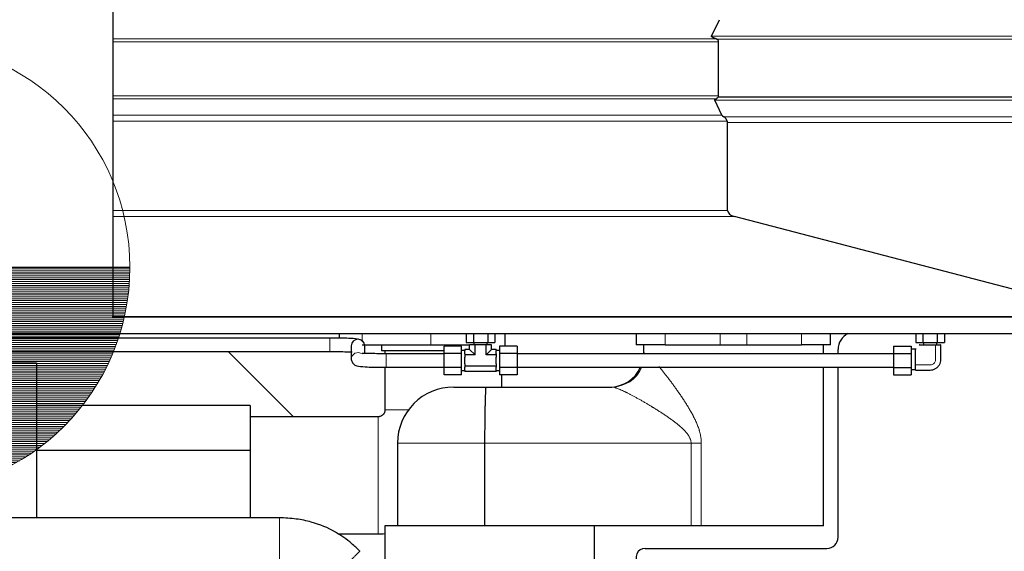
# Model space of a CAD drawing. Header units: inches. Extents: x 0 to 23760, y -13 to 16800.
# Tile 150 of 214: x 11850 to 12726, y 12877 to 13350. Entities that reach past the tile are written whole.
import ezdxf

# ---------------------------------------------------------------- set-up
doc = ezdxf.new("R2010")
doc.units = ezdxf.units.IN
doc.layers.add('254', color=7, linetype='Continuous', true_color=0xffffff)
doc.styles.add('latin_extended', font='simplex.shx')
doc.dimstyles.get("Standard").update_dxf_attribs({"dimtxt": 0.18, "dimasz": 0.18, "dimexe": 0.18, "dimexo": 0.0625, "dimgap": 0.09, "dimtad": 0, "dimtih": 1, "dimtoh": 1, "dimdec": 4, "dimzin": 0, "dimdsep": 46, "dimtxsty": 'Standard', "dimcen": 0.09, "dimadec": 0, "dimazin": 0, "dimtfac": 1, "dimtdec": 4, "dimtofl": 0, "dimtmove": 0, "dimatfit": 3, "dimfxl": 1, "dimtolj": 1, "dimtzin": 0, "dimarcsym": 0})

# ---------------------------------------------------------------- blocks, each defined once
blk = doc.blocks.new('HATCH1')
at = {"color": 3, "lineweight": 13}
for p, q in [((293.696, 328.225), (298.696, 328.225)), ((293.696, 328.182), (298.696, 328.182)), ((293.696, 328.14), (298.695, 328.14)), ((293.696, 328.098), (298.694, 328.098)), ((293.696, 328.055), (298.693, 328.055)), ((293.696, 328.013), (298.691, 328.013)), ((293.696, 327.971), (298.689, 327.971)), ((293.696, 327.928), (298.686, 327.928)), ((293.696, 327.886), (298.683, 327.886)), ((293.696, 327.844), (298.68, 327.844)), ((293.696, 327.801), (298.676, 327.801)), ((293.696, 327.759), (298.672, 327.759)), ((293.696, 327.717), (298.668, 327.717)), ((293.696, 327.674), (298.663, 327.674)), ((293.696, 327.632), (298.658, 327.632)), ((293.696, 327.59), (298.653, 327.59)), ((293.696, 327.547), (298.647, 327.547)), ((293.696, 327.505), (298.641, 327.505)), ((293.696, 327.463), (298.634, 327.463)), ((293.696, 327.42), (298.627, 327.42)), ((293.696, 327.378), (298.62, 327.378)), ((293.696, 327.336), (298.612, 327.336)), ((293.696, 327.293), (298.604, 327.293)), ((293.696, 327.251), (298.596, 327.251)), ((293.696, 327.209), (298.587, 327.209)), ((293.696, 327.167), (298.578, 327.167)), ((293.696, 327.124), (298.568, 327.124)), ((293.696, 327.082), (298.558, 327.082)), ((293.696, 327.04), (298.548, 327.04)), ((293.696, 326.997), (298.537, 326.997)), ((293.696, 326.955), (298.526, 326.955)), ((293.696, 326.913), (298.514, 326.913)), ((293.696, 326.87), (298.502, 326.87)), ((293.696, 326.828), (298.49, 326.828)), ((293.696, 326.786), (298.477, 326.786)), ((293.696, 326.743), (298.464, 326.743)), ((293.696, 326.701), (298.451, 326.701)), ((293.696, 326.659), (298.437, 326.659)), ((293.696, 326.616), (298.422, 326.616)), ((293.696, 326.574), (298.407, 326.574)), ((293.696, 326.532), (298.392, 326.532)), ((293.696, 326.489), (298.376, 326.489)), ((293.696, 326.447), (298.36, 326.447)), ((293.696, 326.405), (298.344, 326.405)), ((293.696, 326.362), (298.327, 326.362)), ((293.696, 326.32), (298.309, 326.32)), ((293.696, 326.278), (298.291, 326.278)), ((293.696, 326.235), (298.273, 326.235)), ((293.696, 326.193), (298.254, 326.193)), ((293.696, 326.151), (298.235, 326.151)), ((293.696, 326.108), (298.215, 326.108)), ((293.696, 326.066), (298.194, 326.066)), ((293.696, 326.024), (298.174, 326.024)), ((293.696, 325.981), (298.152, 325.981)), ((293.696, 325.939), (298.131, 325.939)), ((293.696, 325.897), (298.108, 325.897)), ((293.696, 325.854), (298.085, 325.854)), ((293.696, 325.812), (298.062, 325.812)), ((293.696, 325.77), (298.038, 325.77)), ((293.696, 325.727), (298.014, 325.727)), ((293.696, 325.685), (297.989, 325.685)), ((293.696, 325.643), (297.963, 325.643)), ((293.696, 325.6), (297.937, 325.6)), ((293.696, 325.558), (297.91, 325.558)), ((293.696, 325.516), (297.883, 325.516)), ((293.696, 325.473), (297.855, 325.473)), ((293.696, 325.431), (297.826, 325.431)), ((293.696, 325.389), (297.797, 325.389)), ((293.696, 325.346), (297.767, 325.346)), ((293.696, 325.304), (297.737, 325.304)), ((293.696, 325.262), (297.706, 325.262)), ((293.696, 325.219), (297.674, 325.219)), ((293.696, 325.177), (297.641, 325.177)), ((293.696, 325.135), (297.608, 325.135)), ((293.696, 325.092), (297.574, 325.092)), ((293.696, 325.05), (297.539, 325.05)), ((293.696, 325.008), (297.503, 325.008)), ((293.696, 324.965), (297.467, 324.965)), ((293.696, 324.923), (297.429, 324.923)), ((293.696, 324.881), (297.391, 324.881)), ((293.696, 324.838), (297.352, 324.838)), ((293.696, 324.796), (297.312, 324.796)), ((293.696, 324.754), (297.271, 324.754)), ((293.696, 324.711), (297.229, 324.711)), ((293.696, 324.669), (297.187, 324.669)), ((293.696, 324.627), (297.143, 324.627)), ((293.696, 324.584), (297.098, 324.584)), ((293.696, 324.542), (297.051, 324.542)), ((293.696, 324.5), (297.004, 324.5)), ((293.696, 324.457), (296.955, 324.457)), ((293.696, 324.415), (296.905, 324.415)), ((293.696, 324.373), (296.854, 324.373)), ((293.696, 324.33), (296.801, 324.33)), ((293.696, 324.288), (296.747, 324.288)), ((293.696, 324.246), (296.691, 324.246)), ((293.696, 324.203), (296.634, 324.203)), ((293.696, 324.161), (296.575, 324.161)), ((293.696, 324.119), (296.514, 324.119)), ((293.696, 324.076), (296.451, 324.076)), ((293.696, 324.034), (296.385, 324.034)), ((293.696, 323.992), (296.318, 323.992)), ((293.696, 323.949), (296.248, 323.949)), ((293.696, 323.907), (296.175, 323.907)), ((293.696, 323.865), (296.099, 323.865)), ((293.696, 323.822), (296.021, 323.822)), ((293.696, 323.78), (295.938, 323.78)), ((293.696, 323.738), (295.852, 323.738)), ((293.696, 323.695), (295.761, 323.695)), ((293.696, 323.653), (295.665, 323.653)), ((293.696, 323.611), (295.563, 323.611)), ((293.696, 323.568), (295.454, 323.568)), ((293.696, 323.526), (295.337, 323.526)), ((293.696, 323.484), (295.209, 323.484)), ((293.696, 323.441), (295.069, 323.441)), ((293.696, 323.399), (294.911, 323.399)), ((293.696, 323.357), (294.727, 323.357)), ((293.696, 323.314), (294.5, 323.314)), ((293.696, 323.272), (294.172, 323.272))]:
    blk.add_line(p, q, dxfattribs=at)
blk = doc.blocks.new('_U9')
at = {"layer": '254', "color": 3, "linetype": 'Continuous', "lineweight": 13, "transparency": 16777216}
for p, q in [((11747.86, 13169.98), (11747.86, 13881.29)), ((11759.86, 12519.98), (11759.86, 13881.29)), ((11747.86, 13841.29), (9861.8, 13841.29)), ((11607.86, 13841.29), (11467.86, 13841.29)), ((11759.86, 13841.29), (11747.86, 13841.29)), ((11899.86, 13841.29), (12039.86, 13841.29))]:
    blk.add_line(p, q, dxfattribs=at)
at = {"layer": '254', "color": 3, "transparency": 16777216}
for points in [[(11607.86, 13817.96), (11607.86, 13864.62), (11747.86, 13841.29)], [(11899.86, 13864.62), (11899.86, 13817.96), (11759.86, 13841.29)]]:
    blk.add_solid(points, dxfattribs=at)
at = {"layer": 'Defpoints', "color": 0, "transparency": 16777216}
for p in [(11747.86, 13841.29), (11747.86, 13129.98), (11759.86, 12479.98)]:
    blk.add_point(p, dxfattribs=at)
at = {"layer": '254', "color": 2, "lineweight": 13, "transparency": 16777216, "insert": (9931.8, 14051.29), "char_height": 140, "attachment_point": 1, "style": 'latin_extended'}
blk.add_mtext('\\A1;\\C2;12', dxfattribs=at)
blk = doc.blocks.new('_U15')
at = {"layer": '254', "color": 3, "linetype": 'Continuous', "lineweight": 13, "transparency": 16777216}
for p, q in [((12111.44, 14945.21), (13750.85, 14945.21)), ((13710.85, 14805.21), (13710.85, 11409.98)), ((11799.86, 11269.98), (13750.85, 11269.98))]:
    blk.add_line(p, q, dxfattribs=at)
at = {"layer": '254', "color": 3, "transparency": 16777216}
for points in [[(13734.18, 14805.21), (13687.52, 14805.21), (13710.85, 14945.21)], [(13687.52, 11409.98), (13734.18, 11409.98), (13710.85, 11269.98)]]:
    blk.add_solid(points, dxfattribs=at)
at = {"layer": 'Defpoints', "color": 0, "transparency": 16777216}
for p in [(12071.44, 14945.21), (11759.86, 11269.98), (13710.85, 11269.98)]:
    blk.add_point(p, dxfattribs=at)
at = {"layer": '254', "color": 2, "lineweight": 13, "transparency": 16777216, "insert": (13500.85, 12860.93), "char_height": 140, "attachment_point": 1, "rotation": 90, "style": 'latin_extended'}
blk.add_mtext('\\A1;3675', dxfattribs=at)

msp = doc.modelspace()

# ---------------------------------------------------------------- linework, layer by layer
at = {"layer": '254', "color": 2, "linetype": 'Continuous', "lineweight": 25}
for p, q in [((11932.857, 13405.014), (11932.857, 13332.935)), ((12465.377, 13335.155), (12472.328, 13349.877)), ((11932.857, 13332.935), (11932.857, 13330.338)), ((11932.857, 13330.338), (11932.857, 13282.262)), ((12471.612, 13282.262), (12471.612, 13330.338)), ((11932.857, 13282.262), (11932.857, 13279.664)), ((12797.89, 13281.021), (12471.147, 13281.021)), ((11932.857, 13279.664), (11932.857, 13264.941)), ((12474.548, 13264.941), (12468.291, 13278.423)), ((11932.857, 13264.941), (11932.857, 13259.745)), ((11932.857, 13259.745), (11932.857, 13180.413)), ((12479.65, 13180.413), (12479.65, 13258.504)), ((11932.857, 13180.413), (11932.857, 13174.946)), ((11932.857, 13174.946), (11932.857, 13086.01)), ((12826.363, 13086.01), (12485.76, 13174.946)), ((11932.857, 13085.477), (11932.857, 13086.01)), ((12827.89, 13085.477), (11932.857, 13085.477)), ((10724.857, 13070.977), (12794.857, 13070.977)), ((12134.056, 13070.978), (12134.056, 13066.909)), ((12247.155, 13070.977), (12247.155, 13062.977)), ((12253.506, 13070.977), (12253.506, 13062.977)), ((12266.208, 13070.977), (12266.208, 13062.977)), ((12272.558, 13070.977), (12272.558, 13062.977)), ((12281.857, 13059.679), (12281.857, 13070.977)), ((12398.357, 13070.978), (12398.357, 13060.977)), ((12571.357, 13060.977), (12571.357, 13070.978)), ((12647.155, 13070.977), (12647.155, 13062.977)), ((12653.506, 13070.977), (12653.506, 13062.977)), ((12666.208, 13070.977), (12666.208, 13062.977)), ((12672.558, 13070.977), (12672.558, 13062.977)), ((12125.857, 13066.977), (11439.355, 13066.977)), ((12125.857, 13066.977), (12125.857, 13066.502)), ((12247.155, 13062.977), (12253.506, 13062.977)), ((12253.506, 13062.977), (12266.208, 13062.977)), ((12253.857, 13062.977), (12253.857, 13060.977)), ((12265.857, 13060.977), (12265.857, 13062.977)), ((12266.208, 13062.977), (12272.558, 13062.977)), ((12647.155, 13062.977), (12653.506, 13062.977)), ((12653.506, 13062.977), (12666.208, 13062.977)), ((12653.857, 13062.977), (12653.857, 13060.977)), ((12665.857, 13060.977), (12665.857, 13062.977)), ((12666.208, 13062.977), (12672.558, 13062.977)), ((11439.355, 13054.977), (12125.857, 13054.977)), ((12093.358, 12996.976), (12035.358, 13054.977)), ((12125.857, 13054.981), (12125.857, 13054.977)), ((12144.857, 13059.943), (12144.857, 13048.012)), ((12154.457, 13060.977), (12215.528, 13060.977)), ((12156.857, 13053.302), (12156.857, 13059.943)), ((12171.857, 13060.977), (12171.857, 13055.977)), ((12171.857, 13055.977), (12226.857, 13055.977)), ((12215.528, 13060.977), (12250.042, 13060.977)), ((12227.357, 13053.328), (12227.357, 13059.679)), ((12242.857, 13059.679), (12227.357, 13059.679)), ((12227.357, 13040.626), (12227.357, 13053.328)), ((12242.857, 13053.328), (12227.357, 13053.328)), ((12242.857, 13053.328), (12242.857, 13059.679)), ((12245.857, 13055.977), (12242.857, 13055.977)), ((12242.857, 13040.626), (12242.857, 13053.328)), ((12250.042, 13056.792), (12245.857, 13056.792)), ((12245.857, 13056.792), (12245.857, 13055.818)), ((12245.857, 13052.86), (12245.857, 13055.818)), ((12245.857, 13052.86), (12245.857, 13051.885)), ((12250.042, 13056.792), (12250.042, 13060.977)), ((12254.949, 13060.977), (12250.042, 13060.977)), ((12250.042, 13056.792), (12254.949, 13051.885)), ((12264.764, 13060.977), (12254.949, 13060.977)), ((12254.949, 13051.885), (12254.949, 13060.977)), ((12264.764, 13051.885), (12264.764, 13060.977)), ((12269.672, 13060.977), (12264.764, 13060.977)), ((12264.764, 13051.885), (12269.672, 13056.792)), ((12269.672, 13056.792), (12269.672, 13060.977)), ((12273.857, 13056.792), (12269.672, 13056.792)), ((12273.857, 13056.792), (12273.857, 13055.818)), ((12276.857, 13055.977), (12273.857, 13055.977)), ((12273.857, 13052.86), (12273.857, 13055.818)), ((12273.857, 13052.86), (12273.857, 13051.885)), ((12276.857, 13059.679), (12276.857, 13053.328)), ((12292.357, 13059.679), (12276.857, 13059.679)), ((12276.857, 13053.328), (12276.857, 13040.626)), ((12292.357, 13053.328), (12276.857, 13053.328)), ((12292.357, 13059.679), (12292.357, 13053.328)), ((12292.357, 13053.328), (12292.357, 13040.626)), ((12627.357, 13052.977), (12292.357, 13052.977)), ((12424.19, 13060.977), (12398.357, 13060.977)), ((12404.979, 13060.978), (12404.979, 13053.391)), ((12424.19, 13060.977), (12472.934, 13060.977)), ((12472.934, 13060.977), (12496.78, 13060.977)), ((12496.78, 13060.977), (12545.523, 13060.977)), ((12571.357, 13060.977), (12545.523, 13060.977)), ((12564.979, 13052.975), (12564.979, 13060.977)), ((12577.956, 13052.975), (12577.956, 13056.745)), ((12627.357, 13059.679), (12627.357, 13053.328)), ((12627.357, 13059.679), (12642.857, 13059.679)), ((12627.357, 13053.328), (12627.357, 13040.626)), ((12627.357, 13053.328), (12642.857, 13053.328)), ((12642.857, 13059.679), (12642.857, 13053.328)), ((12646.857, 13056.977), (12642.857, 13056.977)), ((12642.857, 13053.328), (12642.857, 13040.626)), ((12646.857, 13045.426), (12646.857, 13056.977)), ((12653.857, 13060.977), (12665.857, 13060.977)), ((11654.857, 13044.977), (11864.857, 13044.977)), ((11864.857, 13044.977), (11864.857, 12907.078)), ((12245.857, 13051.885), (12245.857, 13049.935)), ((12254.949, 13051.885), (12245.857, 13051.885)), ((12245.857, 13044.019), (12245.857, 13049.935)), ((12245.857, 13044.019), (12245.857, 13042.07)), ((12273.857, 13051.885), (12264.764, 13051.885)), ((12273.857, 13051.885), (12273.857, 13049.935)), ((12273.857, 13044.019), (12273.857, 13049.935)), ((12273.857, 13044.019), (12273.857, 13042.07)), ((12227.357, 13034.276), (12227.357, 13040.626)), ((12242.857, 13040.626), (12227.357, 13040.626)), ((12242.857, 13034.276), (12242.857, 13040.626)), ((12242.857, 13037.977), (12245.857, 13037.977)), ((12245.857, 13042.07), (12245.857, 13041.095)), ((12273.857, 13042.07), (12245.857, 13042.07)), ((12245.857, 13038.137), (12245.857, 13041.095)), ((12245.857, 13038.137), (12245.857, 13037.162)), ((12273.857, 13037.162), (12245.857, 13037.162)), ((12273.857, 13042.07), (12273.857, 13041.095)), ((12273.857, 13038.137), (12273.857, 13041.095)), ((12273.857, 13038.137), (12273.857, 13037.162)), ((12273.857, 13037.977), (12276.857, 13037.977)), ((12276.857, 13040.626), (12276.857, 13034.276)), ((12292.357, 13040.626), (12276.857, 13040.626)), ((12292.357, 13040.977), (12627.357, 13040.977)), ((12292.357, 13040.626), (12292.357, 13034.276)), ((12564.979, 12900.008), (12564.979, 13040.977)), ((12577.956, 12889.984), (12577.956, 13040.976)), ((12627.357, 13040.626), (12627.357, 13034.276)), ((12627.357, 13040.626), (12642.857, 13040.626)), ((12642.857, 13040.626), (12642.857, 13034.276)), ((12642.857, 13038.977), (12646.857, 13038.977)), ((12646.857, 13038.977), (12646.857, 13040.56)), ((12242.857, 13034.276), (12227.357, 13034.276)), ((12292.357, 13034.276), (12276.857, 13034.276)), ((12627.357, 13034.276), (12642.857, 13034.276)), ((12235.998, 13023.391), (12264.554, 13023.391)), ((12264.554, 13023.391), (12376.569, 13023.391)), ((12054.857, 13006.977), (11864.857, 13006.977)), ((12054.857, 13006.977), (12054.857, 12966.977)), ((12054.857, 12966.977), (11864.857, 12966.977)), ((12054.857, 12966.977), (12054.857, 12907.078)), ((12185.998, 12973.391), (12185.998, 12900.008)), ((12263.498, 12973.391), (12263.498, 12900.008)), ((12340.753, 12900.008), (12174.696, 12900.008)), ((12174.696, 12900.008), (12174.696, 12866.006)), ((12447.162, 12900.008), (12340.753, 12900.008)), ((12361.048, 12900.008), (12361.048, 12866.006)), ((12456.243, 12900.008), (12447.162, 12900.008)), ((12564.979, 12900.008), (12456.243, 12900.008)), ((12406.198, 12879.99), (12567.962, 12879.99))]:
    msp.add_line(p, q, dxfattribs=at)
at = {"layer": '254', "color": 110, "linetype": 'Continuous', "lineweight": 13}
for p, q in [((11932.857, 13332.935), (12469.067, 13332.935)), ((12799.39, 13335.155), (12465.377, 13335.155)), ((11932.857, 13330.338), (12471.612, 13330.338)), ((12797.89, 13332.557), (12469.914, 13332.557)), ((11932.857, 13282.262), (12471.612, 13282.262)), ((11932.857, 13279.664), (12469.663, 13279.664)), ((12799.39, 13278.423), (12468.291, 13278.423)), ((11932.857, 13264.941), (12474.548, 13264.941)), ((12824.89, 13263.7), (12476.228, 13263.7)), ((11932.857, 13259.745), (12479.391, 13259.745)), ((12479.65, 13258.504), (12827.89, 13258.504)), ((11932.857, 13180.413), (12479.65, 13180.413)), ((11932.857, 13174.946), (12485.76, 13174.946)), ((11932.857, 13086.01), (12826.363, 13086.01)), ((12154.457, 13070.978), (12154.457, 13064.315)), ((12215.528, 13070.978), (12215.528, 13060.977)), ((12424.19, 13070.978), (12424.19, 13060.977)), ((12472.934, 13070.978), (12472.934, 13060.977)), ((12496.78, 13070.978), (12496.78, 13060.977)), ((12545.523, 13070.978), (12545.523, 13060.977)), ((12125.857, 13066.502), (12125.857, 13054.981)), ((12175.857, 13052.977), (12175.857, 13040.977)), ((12406.135, 13053.391), (12404.979, 13053.391)), ((12185.998, 12973.391), (12263.498, 12973.391)), ((12447.162, 12973.391), (12263.498, 12973.391)), ((12447.162, 12900.008), (12447.162, 12973.391)), ((12447.162, 12973.391), (12456.243, 12973.391)), ((12456.243, 12973.391), (12456.243, 12900.008))]:
    msp.add_line(p, q, dxfattribs=at)
at = {"layer": '254', "color": 3, "linetype": 'Continuous', "lineweight": 13}
msp.add_line((11547.857, 13129.977), (11947.857, 13129.977), dxfattribs=at)
msp.add_circle((11747.857, 13129.977), 200, dxfattribs=at)
at = {"layer": '254', "color": 2, "linetype": 'Continuous', "lineweight": 25}
for centre, radius, start, end in [((12374.979, 13053.391), 30, 270, 335.556562), ((12235.998, 12973.391), 50, 90, 180)]:
    msp.add_arc(centre, radius, start, end, dxfattribs=at)
for centre, major_axis, ratio, start_param, end_param in [((12466.416, 13330.338), (-5.196, 0), 0.5773503, 3.1415927, 3.9738821), ((12466.416, 13282.262), (-5.196, 0), 0.5773503, 2.7151144, 3.1415927), ((12497.744, 13259.745), (-23.23, 5.434), 0.1095524, 0.0855698, 0.4130237), ((12490.043, 13180.413), (10.392, 0), 0.5773503, 3.1415927, 4.2876561), ((12593.965, 13056.726), (-11.327, 11.327), 0.9987828, 5.9714523, 7.0679745), ((12150.857, 13059.943), (6, 0), 0.9991433, 0, 3.1414945), ((12567.949, 12889.996), (7.08, -7.08), 0.9987828, 5.4983961, 7.0679745), ((12406.221, 12871.985), (-7.422, 3.074), 0.9958623, 5.1065561, 7.4598145)]:
    msp.add_ellipse(centre, major_axis=major_axis, ratio=ratio, start_param=start_param, end_param=end_param, dxfattribs=at)
at = {"layer": '254', "color": 110, "linetype": 'Continuous', "lineweight": 13}
for centre, major_axis, ratio, start_param, end_param in [((12150.857, 13048.012), (6, 0), 0.9991433, 0.9310895, 3.1438507), ((12376.569, 13053.391), (0, 30), 0.9855532, 3.1415927, 4.2857705)]:
    msp.add_ellipse(centre, major_axis=major_axis, ratio=ratio, start_param=start_param, end_param=end_param, dxfattribs=at)
at = {"layer": '254', "color": 2, "linetype": 'Continuous', "lineweight": 25}
for points, degree, knots in [([(12469.067, 13332.935), (12468.866, 13333.008), (12468.667, 13333.083), (12468.274, 13333.235), (12468.08, 13333.312), (12467.698, 13333.471), (12467.509, 13333.552), (12467.232, 13333.677), (12467.141, 13333.719), (12466.96, 13333.804), (12466.87, 13333.848), (12466.694, 13333.936), (12466.608, 13333.981), (12466.438, 13334.071), (12466.355, 13334.118), (12466.193, 13334.212), (12466.114, 13334.26), (12465.961, 13334.358), (12465.887, 13334.409), (12465.747, 13334.512), (12465.682, 13334.565), (12465.607, 13334.633), (12465.592, 13334.647), (12465.564, 13334.675), (12465.55, 13334.689), (12465.51, 13334.731), (12465.485, 13334.76), (12465.441, 13334.817), (12465.421, 13334.847), (12465.388, 13334.906), (12465.375, 13334.937), (12465.364, 13334.975), (12465.362, 13334.983), (12465.358, 13334.999), (12465.357, 13335.007), (12465.354, 13335.03), (12465.353, 13335.046), (12465.355, 13335.093), (12465.362, 13335.124), (12465.377, 13335.155)], 3, [0, 0, 0, 0, 0.125, 0.125, 0.25, 0.25, 0.375, 0.375, 0.4375, 0.4375, 0.5, 0.5, 0.5625, 0.5625, 0.625, 0.625, 0.6875, 0.6875, 0.75, 0.75, 0.8125, 0.8125, 0.828125, 0.828125, 0.84375, 0.84375, 0.875, 0.875, 0.90625, 0.90625, 0.9375, 0.9375, 0.9453125, 0.9453125, 0.953125, 0.953125, 0.96875, 0.96875, 1, 1, 1, 1]), ([(12469.914, 13332.557), (12469.774, 13332.63), (12469.634, 13332.699), (12469.352, 13332.825), (12469.21, 13332.882), (12469.067, 13332.935)], 3, [0, 0, 0, 0, 0.5, 0.5, 1, 1, 1, 1]), ([(12469.663, 13279.664), (12469.804, 13279.735), (12469.938, 13279.816), (12470.196, 13280.002), (12470.32, 13280.106), (12470.502, 13280.278), (12470.562, 13280.338), (12470.651, 13280.433), (12470.681, 13280.465), (12470.74, 13280.53), (12470.769, 13280.563), (12470.915, 13280.731), (12471.03, 13280.873), (12471.147, 13281.021)], 3, [0, 0, 0, 0, 0.25, 0.25, 0.5, 0.5, 0.625, 0.625, 0.6875, 0.6875, 0.75, 0.75, 1, 1, 1, 1]), ([(12468.291, 13278.423), (12468.277, 13278.453), (12468.27, 13278.484), (12468.267, 13278.545), (12468.272, 13278.576), (12468.285, 13278.621), (12468.29, 13278.637), (12468.303, 13278.667), (12468.311, 13278.682), (12468.335, 13278.726), (12468.354, 13278.755), (12468.398, 13278.813), (12468.422, 13278.841), (12468.462, 13278.883), (12468.475, 13278.897), (12468.503, 13278.924), (12468.518, 13278.938), (12468.591, 13279.005), (12468.656, 13279.057), (12468.791, 13279.158), (12468.863, 13279.207), (12469.011, 13279.303), (12469.088, 13279.35), (12469.245, 13279.442), (12469.327, 13279.487), (12469.492, 13279.577), (12469.577, 13279.621), (12469.663, 13279.664)], 3, [0, 0, 0, 0, 0.0625, 0.0625, 0.125, 0.125, 0.15625, 0.15625, 0.1875, 0.1875, 0.25, 0.25, 0.3125, 0.3125, 0.34375, 0.34375, 0.375, 0.375, 0.5, 0.5, 0.625, 0.625, 0.75, 0.75, 0.875, 0.875, 1, 1, 1, 1]), ([(12479.391, 13259.745), (12479.302, 13259.955), (12479.21, 13260.162), (12479.019, 13260.567), (12478.919, 13260.766), (12478.709, 13261.156), (12478.599, 13261.346), (12478.453, 13261.578), (12478.423, 13261.624), (12478.363, 13261.716), (12478.333, 13261.761), (12478.241, 13261.896), (12478.178, 13261.984), (12477.985, 13262.241), (12477.851, 13262.404), (12477.569, 13262.712), (12477.421, 13262.858), (12477.187, 13263.064), (12477.106, 13263.13), (12476.982, 13263.226), (12476.941, 13263.257), (12476.856, 13263.319), (12476.813, 13263.349), (12476.597, 13263.497), (12476.416, 13263.604), (12476.228, 13263.7)], 3, [0, 0, 0, 0, 0.125, 0.125, 0.25, 0.25, 0.375, 0.375, 0.40625, 0.40625, 0.4375, 0.4375, 0.5, 0.5, 0.625, 0.625, 0.75, 0.75, 0.8125, 0.8125, 0.84375, 0.84375, 0.875, 0.875, 1, 1, 1, 1]), ([(12479.65, 13258.504), (12479.65, 13258.719), (12479.627, 13258.93), (12479.562, 13259.24), (12479.535, 13259.342), (12479.486, 13259.495), (12479.469, 13259.546), (12479.432, 13259.646), (12479.412, 13259.696), (12479.391, 13259.745)], 3, [0, 0, 0, 0, 0.5, 0.5, 0.75, 0.75, 0.875, 0.875, 1, 1, 1, 1]), ([(12156.857, 13059.943), (12156.885, 13060.702), (12156.454, 13062.05), (12155.247, 13063.706), (12153.316, 13065.321), (12150.421, 13066.128), (12145.65, 13066.59), (12138.029, 13066.855), (12131.523, 13066.958), (12127.83, 13066.978), (12125.857, 13066.977)], 3, [0, 0, 0, 0, 0.1007582, 0.1700014, 0.2097739, 0.2729466, 0.543, 0.7483122, 0.8685432, 1, 1, 1, 1]), ([(12125.857, 13054.977), (12128.843, 13054.975), (12133.948, 13054.94), (12140.3, 13054.804), (12143.783, 13054.684), (12145.177, 13054.639), (12145.522, 13054.629)], 3, [0, 0, 0, 0, 0.3602711, 0.6624124, 0.9066813, 1, 1, 1, 1]), ([(12175.857, 13052.977), (12172.87, 13052.98), (12167.766, 13053.015), (12161.413, 13053.151), (12157.422, 13053.288), (12155.308, 13053.356), (12154.609, 13053.333), (12154.54, 13053.241), (12154.536, 13053.228)], 3, [0, 0, 0, 0, 0.2901179, 0.5334252, 0.7301292, 0.8803664, 0.9856058, 1, 1, 1, 1]), ([(12646.857, 13038.472), (12650.313, 13038.328), (12655.402, 13038.613), (12661.498, 13038.328), (12664.651, 13039.646), (12666.66, 13041.176), (12668.191, 13043.182), (12669.505, 13046.335), (12669.222, 13052.431), (12669.506, 13057.521), (12669.362, 13060.977)], 3, [0, 0, 0, 0, 0.2533578, 0.3777205, 0.4388564, 0.5000648, 0.5611132, 0.6222222, 0.7466422, 1, 1, 1, 1]), ([(12646.857, 13043.071), (12646.857, 13043.076), (12646.857, 13052.246), (12646.857, 13052.272), (12646.857, 13052.635), (12646.857, 13052.731), (12646.857, 13052.811), (12646.857, 13052.88), (12646.857, 13052.904), (12646.857, 13052.956), (12646.857, 13053.173), (12646.857, 13053.498), (12646.857, 13053.521), (12646.857, 13057.157), (12646.857, 13057.179), (12646.857, 13057.51), (12646.857, 13057.717), (12646.857, 13057.776), (12646.857, 13057.793), (12646.857, 13057.753), (12646.857, 13057.671), (12646.857, 13057.486), (12646.857, 13057.472), (12646.857, 13056.665)], 2, [0, 0, 0, 0.3349155, 0.4186444, 0.4186444, 0.4395766, 0.4395766, 0.4448096, 0.4474262, 0.4500427, 0.4605088, 0.5023732, 0.5023732, 0.669831, 0.8372887, 0.8372887, 0.8791532, 0.8896193, 0.8922358, 0.8948523, 0.9000854, 0.9210176, 0.9210176, 1, 1, 1]), ([(12650.351, 13060.977), (12650.349, 13060.977), (12650.164, 13060.977), (12650.081, 13060.977), (12650.041, 13060.977), (12650.058, 13060.977), (12650.117, 13060.977), (12650.324, 13060.977), (12650.655, 13060.977), (12650.678, 13060.977), (12654.314, 13060.977), (12654.336, 13060.977), (12654.661, 13060.977), (12654.878, 13060.977), (12654.93, 13060.977), (12654.954, 13060.977), (12655.023, 13060.977), (12655.103, 13060.977), (12655.198, 13060.977), (12655.563, 13060.977), (12655.588, 13060.977), (12664.758, 13060.977), (12664.763, 13060.977)], 2, [0, 0, 0, 0.003939, 0.0265768, 0.0322362, 0.0350659, 0.0378956, 0.0492145, 0.09449, 0.09449, 0.275592, 0.456694, 0.456694, 0.5019695, 0.5132884, 0.5161181, 0.5189478, 0.5246073, 0.5246073, 0.547245, 0.547245, 0.637796, 1, 1, 1]), ([(12664.763, 13060.977), (12664.767, 13060.977), (12669.126, 13060.977), (12669.303, 13060.977)], 2, [0, 0, 0, 0.8421053, 1, 1, 1]), ([(12144.857, 13048.012), (12144.828, 13047.252), (12145.26, 13045.905), (12146.467, 13044.249), (12148.397, 13042.634), (12151.293, 13041.827), (12156.064, 13041.365), (12163.685, 13041.1), (12170.191, 13040.996), (12173.883, 13040.977), (12175.857, 13040.977)], 3, [0, 0, 0, 0, 0.1007582, 0.1700014, 0.2097739, 0.2729466, 0.543, 0.7483122, 0.8685432, 1, 1, 1, 1]), ([(12174.857, 13040.982), (12174.857, 13037.147), (12174.857, 13030.368), (12174.857, 13020.644), (12174.857, 13011.831), (12174.857, 13005.963), (12174.857, 13003.039)], 3, [0, 0, 0, 0, 0.3032149, 0.5360155, 0.7688158, 1, 1, 1, 1]), ([(12646.857, 13038.472), (12646.857, 13038.522), (12646.857, 13043.067), (12646.857, 13043.071)], 2, [0, 0, 0, 0.1927753, 1, 1, 1]), ([(12278.857, 13023.392), (12278.857, 13025.42), (12278.857, 13029.048), (12278.857, 13032.676), (12278.857, 13034.275)], 3, [0, 0, 0, 0, 0.5591633, 1, 1, 1, 1]), ([(12264.554, 13023.391), (12264.554, 13023.391), (12264.553, 13023.391), (12264.553, 13023.391), (12264.553, 13023.391), (12264.552, 13023.391), (12264.552, 13023.391), (12264.551, 13023.39), (12264.547, 13023.387), (12264.54, 13023.373), (12264.534, 13023.351), (12264.52, 13023.29), (12264.5, 13023.168), (12264.467, 13022.866), (12264.442, 13022.584), (12264.423, 13022.343), (12264.417, 13022.257), (12264.404, 13022.076), (12264.397, 13021.98), (12264.376, 13021.679), (12264.349, 13021.24), (12264.305, 13020.471), (12264.26, 13019.59), (12264.214, 13018.6), (12264.168, 13017.498), (12264.132, 13016.589), (12264.112, 13016.054), (12264.104, 13015.837), (12264.101, 13015.728), (12264.089, 13015.397), (12264.081, 13015.172), (12264.057, 13014.487), (12264.026, 13013.543), (12263.98, 13012.036), (12263.934, 13010.441), (12263.89, 13008.756), (12263.847, 13006.982), (12263.816, 13005.584), (12263.799, 13004.783), (12263.793, 13004.46), (12263.789, 13004.299), (12263.779, 13003.811), (12263.773, 13003.484), (12263.754, 13002.495), (12263.729, 13001.156), (12263.694, 12999.089), (12263.661, 12996.964), (12263.631, 12994.781), (12263.604, 12992.541), (12263.588, 12991.008), (12263.578, 12990.037), (12263.576, 12989.842), (12263.572, 12989.452), (12263.567, 12988.867), (12263.562, 12988.279), (12263.552, 12987.101), (12263.54, 12985.524), (12263.525, 12983.139), (12263.513, 12980.733), (12263.504, 12978.307), (12263.501, 12976.676), (12263.499, 12975.039), (12263.498, 12974.217), (12263.498, 12973.391)], 3, [0, 0, 0, 0, 0.0007686, 0.001257, 0.001257, 0.0017454, 0.0017454, 0.0036989, 0.007606, 0.0154201, 0.0310483, 0.0310483, 0.0623048, 0.0935613, 0.1248178, 0.1248178, 0.1404461, 0.1404461, 0.1560744, 0.1560744, 0.1873309, 0.2185874, 0.2498439, 0.2811004, 0.3123569, 0.3436134, 0.3514275, 0.3514275, 0.3592416, 0.3592416, 0.3748699, 0.3748699, 0.4061264, 0.4373829, 0.4686394, 0.4998959, 0.5311524, 0.5624089, 0.5702231, 0.5702231, 0.5780372, 0.5780372, 0.5936654, 0.5936654, 0.6249219, 0.6561784, 0.6874349, 0.7186915, 0.749948, 0.7812045, 0.7812045, 0.7890186, 0.7890186, 0.7968327, 0.812461, 0.812461, 0.8437175, 0.874974, 0.9062305, 0.937487, 0.9687435, 0.9687435, 1, 1, 1, 1]), ([(12174.857, 13003.039), (12174.857, 13003.017), (12174.857, 13002.982), (12174.857, 13002.945), (12174.856, 13002.788), (12174.844, 13002.532), (12174.796, 13002.086), (12174.667, 13001.391), (12174.292, 13000.308), (12173.402, 12998.91), (12172.043, 12997.788), (12170.694, 12997.227), (12169.819, 12997.044), (12169.345, 12996.994), (12169.102, 12996.982), (12168.976, 12996.978), (12168.919, 12996.978), (12168.898, 12996.978), (12168.897, 12996.978), (12168.896, 12996.978), (12168.897, 12996.977), (12168.897, 12996.977), (12168.898, 12996.977), (12168.898, 12996.977), (12168.899, 12996.977), (12168.898, 12996.977), (12168.897, 12996.977), (12168.897, 12996.977), (12168.896, 12996.977), (12168.896, 12996.977), (12168.891, 12996.977), (12168.87, 12996.977), (12168.851, 12996.977), (12168.835, 12996.977)], 3, [0, 0, 0, 0, 0.0068485, 0.0109625, 0.0118488, 0.0562856, 0.0921004, 0.1535008, 0.2795139, 0.451789, 0.6712594, 0.824578, 0.9092084, 0.952908, 0.9750842, 0.9861483, 0.9927922, 0.992995, 0.9930521, 0.9930846, 0.9931477, 0.993274, 0.9932904, 0.9932929, 0.9932939, 0.9932947, 0.9932998, 0.9933097, 0.993346, 0.9934985, 0.9937831, 0.9948721, 1, 1, 1, 1]), ([(12168.835, 12996.977), (12164.092, 12996.977), (12154.599, 12996.977), (12140.357, 12996.977), (12126.107, 12996.977), (12097.607, 12996.977), (12073.857, 12996.977), (12054.857, 12996.977)], 3, [0, 0, 0, 0, 0.1248297, 0.2498541, 0.3748784, 0.4999027, 1, 1, 1, 1]), ([(12080.904, 12907.077), (12074.211, 12907.077), (12060.825, 12907.077), (12040.746, 12907.077), (12020.667, 12907.077), (12000.588, 12907.077), (11980.509, 12907.077), (11959.091, 12907.077), (11936.335, 12907.077), (11912.241, 12907.077), (11888.146, 12907.077), (11864.059, 12907.077), (11848.003, 12907.077), (11839.978, 12907.077)], 3, [0, 0, 0, 0, 0.0833452, 0.1666852, 0.2500256, 0.3333661, 0.4167065, 0.500047, 0.6000555, 0.7000641, 0.8000726, 0.9000812, 1, 1, 1, 1]), ([(12152.399, 12877.418), (12150.093, 12879.846), (12143.434, 12886.162), (12129.537, 12896.062), (12112.547, 12903.035), (12095.505, 12906.46), (12085.965, 12907.099), (12080.904, 12907.077)], 3, [0, 0, 0, 0, 0.125651, 0.3467039, 0.6389041, 0.8105413, 1, 1, 1, 1]), ([(12132.88, 12892.977), (12135.372, 12892.977), (12142.615, 12892.977), (12154.612, 12892.977), (12164.118, 12892.977), (12168.874, 12892.977)], 3, [0, 0, 0, 0, 0.207718, 0.6036191, 1, 1, 1, 1])]:
    msp.add_open_spline(points, degree=degree, knots=knots, dxfattribs=at)
for points, degree in [([(12174.857, 13055.977), (12174.857, 13054.979), (12174.857, 13053.982), (12174.857, 13052.984)], 3), ([(12227.356, 13052.977), (12175.857, 13052.977)], 1), ([(12175.857, 13040.977), (12227.356, 13040.977)], 1), ([(12168.874, 12892.977), (12170.825, 12892.978), (12172.769, 12893.03), (12174.707, 12893.134)], 3)]:
    msp.add_open_spline(points, degree=degree, dxfattribs=at)
at = {"layer": '254', "color": 110, "linetype": 'Continuous', "lineweight": 13}
for points, knots in [([(12664.763, 13060.977), (12664.763, 13059.252), (12664.763, 13055.8), (12664.763, 13051.917), (12664.763, 13049.437), (12664.763, 13048.57), (12664.763, 13048.064), (12664.759, 13047.716), (12664.726, 13047.286), (12664.465, 13045.927), (12663.809, 13044.787), (12662.335, 13043.663), (12661.378, 13043.267), (12660.548, 13043.108), (12660.118, 13043.075), (12659.77, 13043.071), (12659.264, 13043.071), (12658.397, 13043.071), (12655.917, 13043.071), (12652.034, 13043.071), (12648.582, 13043.071), (12646.857, 13043.071)], [0, 0, 0, 0, 0.125, 0.25, 0.28125, 0.3046875, 0.3125, 0.3203125, 0.34375, 0.375, 0.5, 0.5625, 0.625, 0.65625, 0.6796875, 0.6875, 0.6953125, 0.71875, 0.75, 0.875, 1, 1, 1, 1]), ([(12418.485, 13041.783), (12418.87, 13041.322), (12419.259, 13040.853), (12420.249, 13039.647), (12420.855, 13038.901), (12422.08, 13037.376), (12422.7, 13036.597), (12423.952, 13035.008), (12424.585, 13034.198), (12425.862, 13032.548), (12426.506, 13031.708), (12427.804, 13030), (12428.458, 13029.131), (12429.776, 13027.367), (12430.44, 13026.47), (12431.274, 13025.333), (12431.441, 13025.104), (12431.776, 13024.646), (12431.944, 13024.416), (12432.446, 13023.725), (12432.781, 13023.262), (12433.785, 13021.867), (12434.454, 13020.928), (12435.79, 13019.032), (12436.457, 13018.075), (12437.787, 13016.144), (12438.451, 13015.17), (12439.772, 13013.202), (12440.429, 13012.209), (12441.736, 13010.203), (12442.386, 13009.19), (12443.673, 13007.142), (12444.311, 13006.108), (12445.572, 13004.014), (12446.194, 13002.956), (12447.419, 13000.811), (12448.021, 12999.724), (12448.683, 12998.484), (12448.756, 12998.346), (12448.902, 12998.07), (12449.12, 12997.655), (12449.336, 12997.238), (12449.763, 12996.403), (12450.324, 12995.283), (12451.133, 12993.585), (12451.906, 12991.866), (12452.638, 12990.125), (12453.323, 12988.359), (12453.956, 12986.565), (12454.339, 12985.348), (12454.565, 12984.581), (12454.609, 12984.427), (12454.697, 12984.119), (12454.825, 12983.656), (12455.109, 12982.573), (12455.322, 12981.639), (12455.706, 12979.765), (12455.905, 12978.506), (12456.106, 12976.6), (12456.157, 12975.962), (12456.226, 12974.681), (12456.243, 12974.038), (12456.243, 12973.391)], [0, 0, 0, 0, 0.0289119, 0.0289119, 0.0730523, 0.0730523, 0.1171927, 0.1171927, 0.161333, 0.161333, 0.2054734, 0.2054734, 0.2496138, 0.2496138, 0.2937541, 0.2937541, 0.3047892, 0.3047892, 0.3158243, 0.3158243, 0.3378945, 0.3378945, 0.3820349, 0.3820349, 0.4261752, 0.4261752, 0.4703156, 0.4703156, 0.514456, 0.514456, 0.5585963, 0.5585963, 0.6027367, 0.6027367, 0.6468771, 0.6468771, 0.6910174, 0.6910174, 0.696535, 0.696535, 0.7020525, 0.7130876, 0.7130876, 0.7351578, 0.757228, 0.7792982, 0.8013684, 0.8234385, 0.8455087, 0.8675789, 0.8675789, 0.8730964, 0.8730964, 0.878614, 0.8896491, 0.9117193, 0.9117193, 0.9558596, 0.9558596, 0.9779298, 0.9779298, 1, 1, 1, 1]), ([(12447.162, 12973.391), (12447.162, 12973.974), (12447.112, 12974.547), (12446.922, 12975.675), (12446.782, 12976.231), (12446.58, 12976.847), (12446.557, 12976.916), (12446.51, 12977.052), (12446.486, 12977.12), (12446.411, 12977.324), (12446.359, 12977.459), (12446.198, 12977.859), (12446.082, 12978.122), (12445.837, 12978.64), (12445.707, 12978.895), (12445.435, 12979.399), (12445.292, 12979.647), (12445.107, 12979.954), (12445.07, 12980.015), (12444.995, 12980.137), (12444.957, 12980.198), (12444.841, 12980.38), (12444.764, 12980.5), (12444.527, 12980.857), (12444.366, 12981.091), (12444.036, 12981.551), (12443.867, 12981.778), (12443.524, 12982.224), (12443.349, 12982.445), (12442.817, 12983.097), (12442.452, 12983.52), (12441.704, 12984.349), (12441.322, 12984.755), (12440.544, 12985.551), (12440.148, 12985.941), (12439.345, 12986.71), (12438.938, 12987.088), (12438.114, 12987.833), (12437.698, 12988.201), (12437.068, 12988.745), (12436.856, 12988.926), (12436.433, 12989.284), (12436.22, 12989.462), (12435.581, 12989.992), (12435.153, 12990.341), (12434.293, 12991.029), (12433.861, 12991.37), (12432.562, 12992.378), (12431.69, 12993.036), (12429.941, 12994.327), (12429.062, 12994.96), (12427.302, 12996.206), (12426.419, 12996.819), (12424.653, 12998.028), (12423.768, 12998.624), (12422, 12999.799), (12421.115, 13000.379), (12419.347, 13001.525), (12418.464, 13002.091), (12416.699, 13003.209), (12415.817, 13003.762), (12414.498, 13004.581), (12413.839, 13004.989), (12413.18, 13005.393), (12412.742, 13005.661), (12412.523, 13005.795), (12411.429, 13006.461), (12410.56, 13006.986), (12408.832, 13008.019), (12407.973, 13008.528), (12406.268, 13009.53), (12405.422, 13010.023), (12403.742, 13010.993), (12402.909, 13011.469), (12401.256, 13012.406), (12400.437, 13012.866), (12398.813, 13013.768), (12398.009, 13014.21), (12396.417, 13015.076), (12395.629, 13015.5), (12394.071, 13016.327), (12393.301, 13016.731), (12391.781, 13017.516), (12391.031, 13017.897), (12390.107, 13018.359), (12389.922, 13018.451), (12389.555, 13018.633), (12389.373, 13018.723), (12388.827, 13018.99), (12388.468, 13019.164), (12387.405, 13019.674), (12386.714, 13019.998), (12385.372, 13020.61), (12384.72, 13020.898), (12383.458, 13021.436), (12382.848, 13021.685), (12381.674, 13022.14), (12381.11, 13022.346), (12380.302, 13022.618), (12380.039, 13022.703), (12379.719, 13022.801), (12379.655, 13022.82), (12379.529, 13022.857), (12379.466, 13022.875), (12379.28, 13022.929), (12379.157, 13022.963), (12378.556, 13023.123), (12378.108, 13023.222), (12377.284, 13023.356), (12376.907, 13023.391), (12376.569, 13023.391)], [0, 0, 0, 0, 0.015625, 0.015625, 0.03125, 0.03125, 0.0332031, 0.0332031, 0.0351562, 0.0351562, 0.0390625, 0.0390625, 0.046875, 0.046875, 0.0546875, 0.0546875, 0.0625, 0.0625, 0.0644531, 0.0644531, 0.0664062, 0.0664062, 0.0703125, 0.0703125, 0.078125, 0.078125, 0.0859375, 0.0859375, 0.09375, 0.09375, 0.109375, 0.109375, 0.125, 0.125, 0.140625, 0.140625, 0.15625, 0.15625, 0.171875, 0.171875, 0.1796875, 0.1796875, 0.1875, 0.1875, 0.203125, 0.203125, 0.21875, 0.21875, 0.25, 0.25, 0.28125, 0.28125, 0.3125, 0.3125, 0.34375, 0.34375, 0.375, 0.375, 0.40625, 0.40625, 0.4375, 0.4375, 0.453125, 0.4609375, 0.4609375, 0.46875, 0.46875, 0.5, 0.5, 0.53125, 0.53125, 0.5625, 0.5625, 0.59375, 0.59375, 0.625, 0.625, 0.65625, 0.65625, 0.6875, 0.6875, 0.71875, 0.71875, 0.75, 0.75, 0.7578125, 0.7578125, 0.765625, 0.765625, 0.78125, 0.78125, 0.8125, 0.8125, 0.84375, 0.84375, 0.875, 0.875, 0.90625, 0.90625, 0.921875, 0.921875, 0.9257813, 0.9257813, 0.9296875, 0.9296875, 0.9375, 0.9375, 0.96875, 0.96875, 1, 1, 1, 1])]:
    msp.add_open_spline(points, degree=3, knots=knots, dxfattribs=at)
for points, weights in [([(12174.857, 13003.039), (12174.857, 13003.039), (12177.971, 13003.035), (12185.873, 13003.027), (12196.179, 13003.016)], [1.01661171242, 1.01661171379, 0.996140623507, 0.991639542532, 0.996303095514]), ([(12168.835, 12996.977), (12168.835, 12996.977), (12168.838, 12987.785), (12168.847, 12963.362), (12168.854, 12944.977)], [1.01661171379, 1.01661171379, 0.958470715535, 1.01661171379, 1.01661171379]), ([(12168.854, 12944.977), (12168.861, 12926.592), (12168.87, 12902.17), (12168.874, 12892.977), (12168.874, 12892.977)], [1.01661171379, 1.01661171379, 0.958470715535, 1.01661171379, 1.01661171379])]:
    msp.add_rational_spline(points, weights, degree=4, dxfattribs=at)
for points, weights, knots in [([(12080.904, 12907.077), (12080.904, 12907.084), (12080.904, 12903.391), (12080.904, 12893.588), (12080.904, 12878.761), (12080.904, 12868.879), (12080.904, 12865.116), (12080.904, 12865.078), (12080.904, 12865.078), (12080.904, 12865.077), (12080.904, 12865.077)], [1.01660859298, 1.01609157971, 0.958819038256, 1.01661171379, 1.01661171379, 0.958470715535, 1.01661171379, 1.01661171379, 1.01661159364, 1.01661135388, 1.016610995], [0, 0, 0, 0, 0, 0.4988898, 0.4988898, 0.4988898, 0.9992807, 0.9992807, 0.9992807, 1, 1, 1, 1, 1]), ([(12152.399, 12877.418), (12152.404, 12877.422), (12149.791, 12874.813), (12142.855, 12867.885), (12132.364, 12857.407), (12125.372, 12850.424), (12122.71, 12847.765), (12122.682, 12847.737), (12122.682, 12847.737), (12122.682, 12847.737), (12122.682, 12847.737)], [1.01660859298, 1.01609157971, 0.958819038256, 1.01661171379, 1.01661171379, 0.958470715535, 1.01661171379, 1.01661171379, 1.01661125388, 1.01661033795, 1.01660896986], [0, 0, 0, 0, 0, 0.4985467, 0.4985467, 0.4985467, 0.9985936, 0.9985936, 0.9985936, 1, 1, 1, 1, 1])]:
    msp.add_rational_spline(points, weights, degree=4, knots=knots, dxfattribs=at)

# ---------------------------------------------------------------- block references
at = {"layer": '254', "color": 3, "linetype": 'Continuous', "lineweight": 13, "xscale": 40, "yscale": 40, "zscale": 40}
msp.add_blockref('HATCH1', (0, 0), dxfattribs=at)

# ---------------------------------------------------------------- dimensions: what is measured, and where the dimension line sits
at = {"layer": '254', "color": 2, "linetype": 'Continuous', "lineweight": 13}
dim = msp.add_linear_dim(base=(13710.851, 11269.977), p1=(12071.444, 14945.212), p2=(11759.861, 11269.977), angle=90, dimstyle='Standard', override={"dimscale": 40, "dimtxt": 3.5, "dimasz": 3.5, "dimexe": 1, "dimexo": 1, "dimgap": 1.75, "dimtad": 1, "dimtih": 0, "dimtoh": 0, "dimdec": 0, "dimlfac": 1, "dimzin": 8, "dimdsep": 46, "dimlunit": 2, "dimtxsty": 'latin_extended', "dimsah": 1, "dimse1": 0, "dimse2": 0, "dimsd1": 0, "dimsd2": 0, "dimclrd": 3, "dimclre": 3, "dimclrt": 2, "dimtol": 0, "dimtm": -0.1, "dimtfac": 0.714286, "dimtdec": 3, "dimtofl": 1, "dimtmove": 0, "dimtzin": 8, "dimlwd": 13, "dimlwe": 13}, dxfattribs=at)
dim.commit()
dim.dimension.update_dxf_attribs({"geometry": '_U15', "text_midpoint": (13710.851, 13107.595), "dimtype": 160})
dim = msp.add_linear_dim(base=(11747.857, 13841.29), p1=(11759.857, 12479.977), p2=(11747.857, 13129.977), text='\\C2;12', dimstyle='Standard', override={"dimscale": 40, "dimtxt": 3.5, "dimasz": 3.5, "dimexe": 1, "dimexo": 1, "dimgap": 1.75, "dimtad": 1, "dimtih": 1, "dimtoh": 0, "dimdec": 2, "dimlfac": 0.025, "dimzin": 8, "dimdsep": 46, "dimlunit": 2, "dimpost": '', "dimtxsty": 'latin_extended', "dimsah": 1, "dimse1": 0, "dimse2": 0, "dimsd1": 0, "dimsd2": 0, "dimclrd": 3, "dimclre": 3, "dimclrt": 2, "dimtol": 0, "dimtm": -0.1, "dimtfac": 0.714286, "dimtdec": 3, "dimtofl": 1, "dimtmove": 0, "dimtzin": 8, "dimlwd": 13, "dimlwe": 13}, dxfattribs=at)
dim.commit()
dim.dimension.update_dxf_attribs({"geometry": '_U9', "text_midpoint": (10031.801, 13841.29), "dimtype": 160})

doc.saveas('drawing.dxf')
